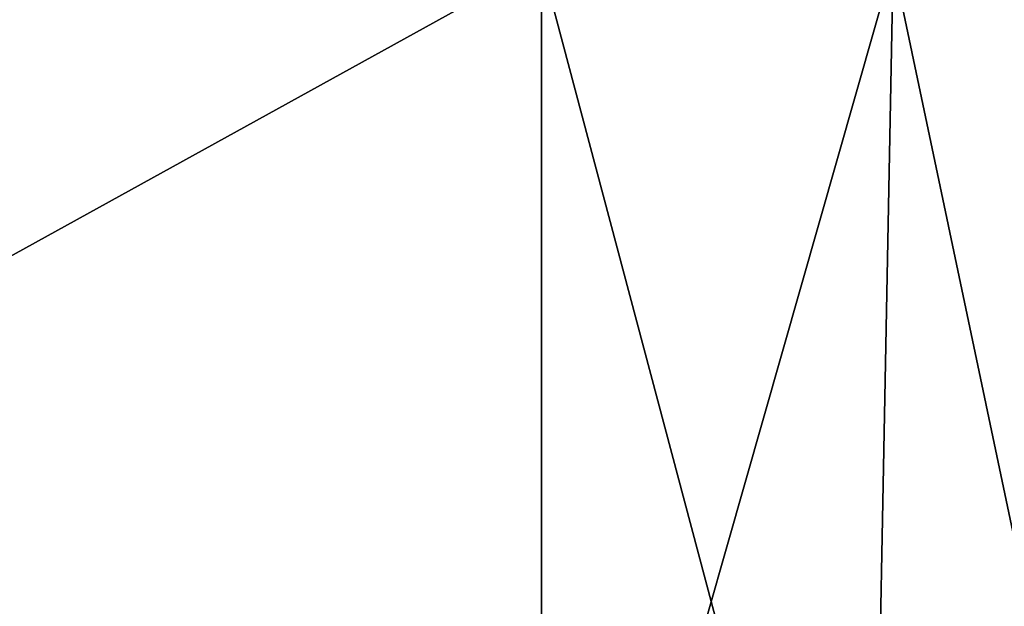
# Model space of a CAD drawing. Header units: millimetres. Extents: x -52 to 52, y -38 to 18.
# Tile 101 of 126: x 32.41 to 35.41, y -29.96 to -28.17. Entities that reach past the tile are written whole.
import ezdxf

# ---------------------------------------------------------------- set-up
doc = ezdxf.new("R2010")
doc.units = ezdxf.units.MM
doc.header["$LTSCALE"] = 65.185185
for name, color, linetype in [('124', 7, 'CONTINUOUS'), ('126', 7, 'CONTINUOUS'), ('134', 7, 'CONTINUOUS'), ('136', 7, 'CONTINUOUS')]:
    doc.layers.add(name, color=color, linetype=linetype)

msp = doc.modelspace()

# ---------------------------------------------------------------- linework, layer by layer
at = {"layer": '124', "linetype": 'Continuous'}
for points in [[(27.1831, -31.7631, -25.2493), (27.1175, -28, -25.4466), (34, -28, -25.4466), (27.1831, -31.7631, -25.2493)], [(34, -31.7631, -25.2493), (27.1831, -31.7631, -25.2493), (34, -28, -25.4466), (34, -31.7631, -25.2493)]]:
    msp.add_3dface(points, dxfattribs=at)
at = {"layer": '126', "linetype": 'Continuous'}
for points in [[(35.0007, -31.7631, -25.0607), (34, -31.7631, -25.2493), (35.0725, -28, -25.2444), (35.0007, -31.7631, -25.0607)], [(34, -31.7631, -25.2493), (34, -28, -25.4466), (35.0725, -28, -25.2444), (34, -31.7631, -25.2493)], [(35.9979, -28, -24.6658), (35.0007, -31.7631, -25.0607), (35.0725, -28, -25.2444), (35.9979, -28, -24.6658)], [(35.8642, -31.7631, -24.5208), (35.0007, -31.7631, -25.0607), (35.9979, -28, -24.6658), (35.8642, -31.7631, -24.5208)]]:
    msp.add_3dface(points, dxfattribs=at)
at = {"layer": '134', "linetype": 'Continuous'}
for points in [[(34, -28, 25.4466), (35.0007, -31.7631, 25.0607), (35.0725, -28, 25.2444), (34, -28, 25.4466)], [(34, -31.7631, 25.2493), (35.0007, -31.7631, 25.0607), (34, -28, 25.4466), (34, -31.7631, 25.2493)], [(35.0007, -31.7631, 25.0607), (35.8642, -31.7631, 24.5208), (35.0725, -28, 25.2444), (35.0007, -31.7631, 25.0607)], [(35.0725, -28, 25.2444), (35.8642, -31.7631, 24.5208), (35.9979, -28, 24.6658), (35.0725, -28, 25.2444)]]:
    msp.add_3dface(points, dxfattribs=at)
at = {"layer": '136', "linetype": 'Continuous'}
for points in [[(27.1831, -31.7631, 25.2493), (34, -31.7631, 25.2493), (27.1175, -28, 25.4466), (27.1831, -31.7631, 25.2493)], [(34, -31.7631, 25.2493), (34, -28, 25.4466), (27.1175, -28, 25.4466), (34, -31.7631, 25.2493)]]:
    msp.add_3dface(points, dxfattribs=at)

doc.saveas('drawing.dxf')
